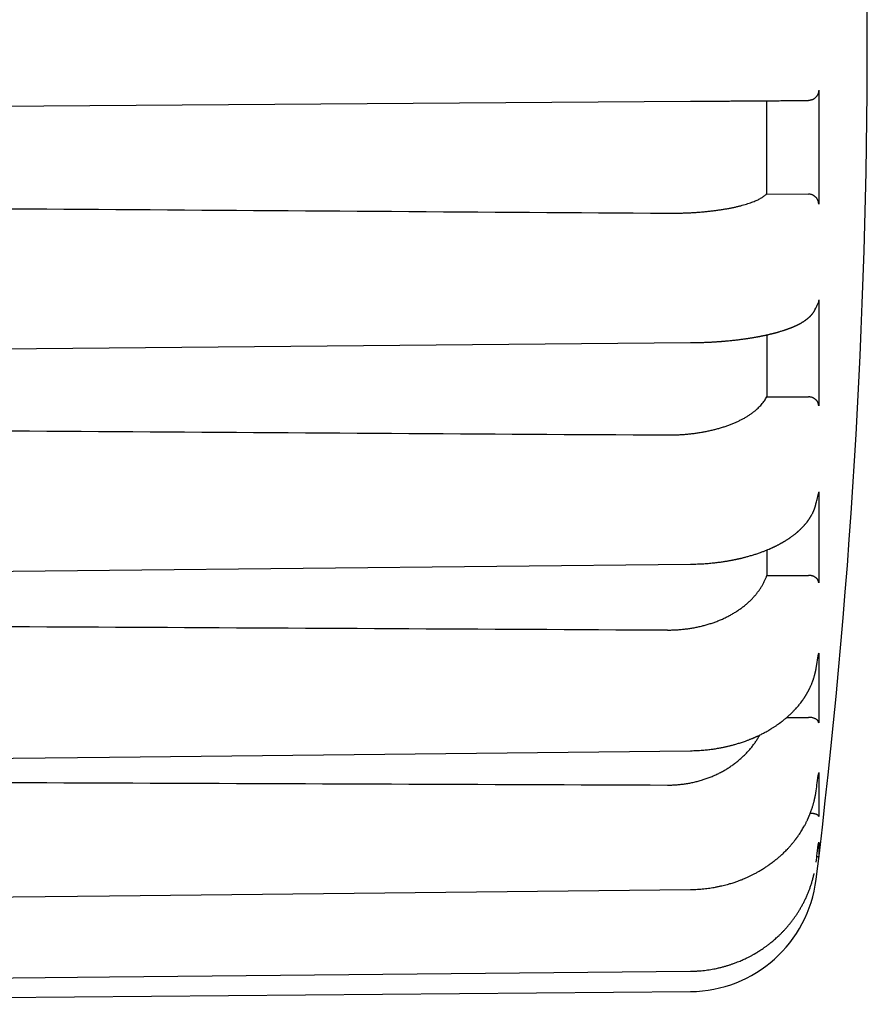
# Model space of a CAD drawing. Header units: millimetres. Extents: x 8 to 399, y 12 to 198.
# Tile 49 of 51: x 382 to 399, y 155 to 175. Entities that reach past the tile are written whole.
import ezdxf

# ---------------------------------------------------------------- set-up
doc = ezdxf.new("R2010")
doc.units = ezdxf.units.MM

msp = doc.modelspace()

# ---------------------------------------------------------------- linework, layer by layer
at = {"color": 7, "linetype": 'Continuous', "lineweight": 30}
for p, q in [((397.799, 173.163), (397.799, 170.936)), ((373.241, 172.794), (395.29, 172.948)), ((397.553, 172.964), (397.601, 172.964)), ((396.78, 171.135), (397.601, 171.131)), ((397.799, 169.062), (397.799, 166.987)), ((396.783, 167.167), (397.601, 167.165)), ((397.799, 165.307), (397.799, 163.525)), ((395.291, 163.893), (395.291, 163.893)), ((396.785, 163.674), (397.601, 163.674)), ((397.749, 161.851), (397.798, 162.139)), ((397.799, 162.154), (397.799, 160.787)), ((397.176, 160.895), (397.601, 160.896)), ((397.799, 159.817), (397.799, 158.957)), ((397.799, 159.817), (397.799, 159.811)), ((397.799, 158.455), (397.799, 158.162)), ((397.799, 158.455), (397.799, 158.454)), ((366.751, 155.283), (395.291, 155.532))]:
    msp.add_line(p, q, dxfattribs=at)
at = {"color": 7, "linetype": 'Continuous', "lineweight": 30, "flags": 128}
for points in [[(373.241, 168.03), (383.921, 168.125), (395.291, 168.226)], [(373.241, 163.667), (383.922, 163.776), (395.291, 163.893)], [(373.242, 160.005), (383.922, 160.12), (395.291, 160.243)], [(397.75, 159.458), (397.75, 159.458), (397.75, 159.459)], [(373.242, 157.291), (383.922, 157.405), (395.291, 157.527)], [(373.241, 155.712), (383.922, 155.817), (395.291, 155.93)]]:
    msp.add_lwpolyline(points, dxfattribs=at)
at = {"color": 7, "linetype": 'Continuous', "lineweight": 30}
for centre, radius, start, end in [((263.751, 174.133), 135, 0, 6.97967), ((263.751, 174.133), 135, 353.02033, 0), ((395.269, 158.031), 2.5, 270.5, 353.0203)]:
    msp.add_arc(centre, radius, start, end, dxfattribs=at)
for centre, major_axis, ratio, start_param, end_param in [((571.562, 174.085), (2506.65, -16.904), 0.001807, 4.633204, 4.641843), ((570.88, 174.085), (2506.65, -15.156), 0.003491, 4.633486, 4.642124), ((569.796, 174.085), (2506.65, -12.375), 0.004936, 4.633923, 4.642561), ((568.384, 174.085), (2506.65, -8.75), 0.006046, 4.634485, 4.643122)]:
    msp.add_ellipse(centre, major_axis=major_axis, ratio=ratio, start_param=start_param, end_param=end_param, dxfattribs=at)
for points, knots in [([(397.799, 173.163), (397.799, 173.157), (397.799, 173.146), (397.797, 173.13), (397.793, 173.113), (397.788, 173.097), (397.782, 173.082), (397.775, 173.067), (397.766, 173.052), (397.756, 173.039), (397.745, 173.026), (397.733, 173.015), (397.72, 173.004), (397.706, 172.994), (397.692, 172.986), (397.677, 172.979), (397.661, 172.973), (397.643, 172.968), (397.623, 172.965), (397.608, 172.964), (397.601, 172.964)], [0, 0, 0, 0, 0.052742, 0.105849, 0.160108, 0.214765, 0.267508, 0.320618, 0.374888, 0.429559, 0.482205, 0.535216, 0.589375, 0.643929, 0.696714, 0.749862, 0.80415, 0.858828, 0.928993, 1, 1, 1, 1]), ([(395.29, 172.948), (395.321, 172.948), (395.383, 172.949), (395.476, 172.949), (395.568, 172.95), (395.66, 172.95), (395.75, 172.951), (395.839, 172.952), (395.927, 172.952), (396.014, 172.953), (396.1, 172.954), (396.186, 172.954), (396.271, 172.955), (396.353, 172.955), (396.434, 172.956), (396.512, 172.956), (396.588, 172.957), (396.661, 172.957), (396.733, 172.958), (396.803, 172.958), (396.871, 172.959), (396.936, 172.959), (396.999, 172.96), (397.058, 172.96), (397.115, 172.961), (397.168, 172.961), (397.218, 172.961), (397.265, 172.962), (397.309, 172.962), (397.35, 172.962), (397.388, 172.963), (397.423, 172.963), (397.454, 172.963), (397.481, 172.963), (397.505, 172.963), (397.524, 172.963), (397.541, 172.964), (397.549, 172.964), (397.553, 172.964)], [0, 0, 0, 0, 0.028192, 0.056228, 0.084155, 0.112019, 0.139865, 0.167243, 0.194692, 0.222257, 0.24998, 0.278145, 0.30616, 0.334071, 0.361924, 0.389765, 0.417142, 0.444596, 0.47217, 0.499907, 0.528064, 0.556072, 0.583976, 0.611824, 0.63966, 0.667033, 0.694484, 0.722055, 0.74979, 0.778, 0.806057, 0.834007, 0.861895, 0.889768, 0.917172, 0.944651, 0.972246, 1, 1, 1, 1]), ([(396.778, 172.958), (396.778, 172.882), (396.778, 172.729), (396.779, 172.501), (396.779, 172.273), (396.779, 172.044), (396.779, 171.816), (396.779, 171.589), (396.78, 171.361), (396.78, 171.21), (396.78, 171.135)], [0, 0, 0, 0, 0.124742, 0.249484, 0.374329, 0.499173, 0.624328, 0.749483, 0.874741, 1, 1, 1, 1]), ([(394.843, 170.759), (394.871, 170.758), (394.926, 170.758), (395.009, 170.759), (395.091, 170.761), (395.174, 170.763), (395.257, 170.767), (395.34, 170.771), (395.423, 170.777), (395.503, 170.783), (395.581, 170.79), (395.658, 170.798), (395.733, 170.806), (395.807, 170.816), (395.88, 170.827), (395.952, 170.838), (396.022, 170.85), (396.09, 170.863), (396.154, 170.876), (396.215, 170.89), (396.275, 170.905), (396.332, 170.921), (396.387, 170.937), (396.44, 170.954), (396.49, 170.971), (396.535, 170.989), (396.576, 171.006), (396.613, 171.023), (396.647, 171.041), (396.679, 171.059), (396.709, 171.077), (396.735, 171.096), (396.759, 171.115), (396.773, 171.128), (396.78, 171.135)], [0, 0, 0, 0, 0.031408, 0.062844, 0.094279, 0.125688, 0.158009, 0.190359, 0.22271, 0.25503, 0.286439, 0.317874, 0.349309, 0.380718, 0.413036, 0.445385, 0.477733, 0.510052, 0.541486, 0.572946, 0.604406, 0.63584, 0.668182, 0.700554, 0.732925, 0.765267, 0.794247, 0.823247, 0.852247, 0.881227, 0.910909, 0.940613, 0.970318, 1, 1, 1, 1]), ([(397.799, 170.936), (397.799, 170.941), (397.799, 170.952), (397.797, 170.968), (397.793, 170.984), (397.788, 171), (397.782, 171.015), (397.775, 171.03), (397.766, 171.044), (397.756, 171.058), (397.745, 171.07), (397.733, 171.081), (397.72, 171.092), (397.706, 171.101), (397.692, 171.109), (397.676, 171.116), (397.661, 171.122), (397.643, 171.126), (397.623, 171.13), (397.608, 171.131), (397.601, 171.131)], [0, 0, 0, 0, 0.052925, 0.105849, 0.160307, 0.214765, 0.267691, 0.320618, 0.375088, 0.429558, 0.482387, 0.535215, 0.589571, 0.643927, 0.696894, 0.749861, 0.804344, 0.858827, 0.928992, 1, 1, 1, 1]), ([(397.733, 168.879), (397.74, 168.895), (397.757, 168.931), (397.773, 168.967), (397.783, 168.987)], [0, 0, 0, 0, 0.435981, 1, 1, 1, 1]), ([(397.799, 169.062), (397.799, 169.057), (397.799, 169.047), (397.797, 169.031), (397.793, 169.015), (397.788, 169), (397.784, 168.991), (397.783, 168.987)], [0, 0, 0, 0, 0.201831, 0.405057, 0.61269, 0.821851, 1, 1, 1, 1]), ([(395.291, 168.226), (395.31, 168.226), (395.349, 168.226), (395.404, 168.227), (395.457, 168.229), (395.506, 168.23), (395.552, 168.232), (395.595, 168.234), (395.633, 168.235), (395.668, 168.237), (395.7, 168.239), (395.729, 168.24), (395.755, 168.242), (395.779, 168.243), (395.8, 168.245), (395.818, 168.246), (395.833, 168.247), (395.846, 168.248), (395.856, 168.249), (395.865, 168.249), (395.871, 168.25), (395.876, 168.25), (395.881, 168.251), (395.888, 168.251), (395.898, 168.252), (395.911, 168.253), (395.927, 168.254), (395.944, 168.256), (395.962, 168.257), (395.981, 168.259), (396.006, 168.261), (396.039, 168.264), (396.079, 168.268), (396.122, 168.273), (396.165, 168.277), (396.206, 168.282), (396.244, 168.287), (396.28, 168.291), (396.316, 168.296), (396.35, 168.301), (396.382, 168.305), (396.412, 168.31), (396.44, 168.314), (396.465, 168.318), (396.488, 168.322), (396.511, 168.325), (396.533, 168.329), (396.558, 168.333), (396.579, 168.337), (396.597, 168.34), (396.61, 168.343), (396.622, 168.345), (396.633, 168.347), (396.641, 168.349), (396.647, 168.35), (396.652, 168.351), (396.657, 168.352), (396.663, 168.353), (396.672, 168.355), (396.684, 168.357), (396.698, 168.36), (396.715, 168.363), (396.732, 168.367), (396.75, 168.371), (396.769, 168.375), (396.786, 168.379), (396.803, 168.382), (396.819, 168.386), (396.835, 168.39), (396.851, 168.394), (396.865, 168.397), (396.878, 168.4), (396.891, 168.403), (396.903, 168.407), (396.917, 168.41), (396.933, 168.414), (396.947, 168.418), (396.958, 168.421), (396.967, 168.423), (396.974, 168.425), (396.98, 168.427), (396.985, 168.428), (396.992, 168.43), (397, 168.432), (397.011, 168.436), (397.023, 168.439), (397.042, 168.445), (397.068, 168.452), (397.097, 168.462), (397.121, 168.469), (397.139, 168.475), (397.151, 168.479), (397.16, 168.482), (397.166, 168.485), (397.171, 168.486), (397.177, 168.488), (397.185, 168.491), (397.194, 168.494), (397.204, 168.498), (397.215, 168.502), (397.224, 168.506), (397.234, 168.509), (397.242, 168.512), (397.251, 168.516), (397.26, 168.519), (397.269, 168.523), (397.277, 168.526), (397.284, 168.529), (397.29, 168.532), (397.296, 168.534), (397.302, 168.536), (397.308, 168.539), (397.314, 168.542), (397.323, 168.546), (397.331, 168.549), (397.339, 168.553), (397.347, 168.556), (397.354, 168.56), (397.362, 168.563), (397.369, 168.567), (397.375, 168.57), (397.381, 168.573), (397.387, 168.575), (397.393, 168.578), (397.399, 168.582), (397.407, 168.585), (397.414, 168.589), (397.422, 168.593), (397.431, 168.598), (397.442, 168.604), (397.453, 168.61), (397.463, 168.616), (397.473, 168.622), (397.483, 168.628), (397.495, 168.635), (397.508, 168.643), (397.521, 168.652), (397.534, 168.661), (397.546, 168.669), (397.556, 168.677), (397.567, 168.684), (397.577, 168.693), (397.587, 168.701), (397.597, 168.709), (397.609, 168.719), (397.618, 168.728), (397.626, 168.735), (397.63, 168.739), (397.633, 168.742), (397.637, 168.745), (397.641, 168.75), (397.645, 168.755), (397.651, 168.761), (397.657, 168.767), (397.663, 168.774), (397.668, 168.78), (397.673, 168.786), (397.678, 168.792), (397.684, 168.8), (397.69, 168.808), (397.697, 168.817), (397.703, 168.826), (397.707, 168.832), (397.71, 168.837), (397.712, 168.84), (397.714, 168.845), (397.717, 168.85), (397.721, 168.856), (397.724, 168.863), (397.728, 168.871), (397.731, 168.876), (397.733, 168.879)], [0, 0, 0, 0, 0.017145, 0.033362, 0.048658, 0.063039, 0.076508, 0.089071, 0.100088, 0.110301, 0.119714, 0.128325, 0.136136, 0.143133, 0.149332, 0.154733, 0.159337, 0.163142, 0.166202, 0.168582, 0.170488, 0.17192, 0.173239, 0.175087, 0.17823, 0.182256, 0.187018, 0.192123, 0.197551, 0.203303, 0.209379, 0.220793, 0.233208, 0.24663, 0.261028, 0.273006, 0.285215, 0.29683, 0.307824, 0.319225, 0.329881, 0.339796, 0.348973, 0.357412, 0.365114, 0.372165, 0.379831, 0.388262, 0.39746, 0.402062, 0.406816, 0.41114, 0.41476, 0.417674, 0.419707, 0.421203, 0.422927, 0.42516, 0.427903, 0.432266, 0.437503, 0.443616, 0.449813, 0.456694, 0.463579, 0.470105, 0.47627, 0.482076, 0.488566, 0.494536, 0.499986, 0.504914, 0.509527, 0.514522, 0.520056, 0.526128, 0.532668, 0.536686, 0.540115, 0.542954, 0.545204, 0.547225, 0.549749, 0.553398, 0.557774, 0.562879, 0.568593, 0.582013, 0.594883, 0.607204, 0.613563, 0.618992, 0.623485, 0.625694, 0.627732, 0.630443, 0.633958, 0.638373, 0.643407, 0.648288, 0.652949, 0.657389, 0.661607, 0.665602, 0.670363, 0.674756, 0.678753, 0.682351, 0.68555, 0.688349, 0.69107, 0.693948, 0.697547, 0.701868, 0.706468, 0.710816, 0.714911, 0.718752, 0.722914, 0.726746, 0.730273, 0.733495, 0.736464, 0.739838, 0.743566, 0.747825, 0.752362, 0.756831, 0.76123, 0.768625, 0.775389, 0.781202, 0.786987, 0.793541, 0.800597, 0.809403, 0.818395, 0.826977, 0.834727, 0.842199, 0.849455, 0.85694, 0.864553, 0.87168, 0.880053, 0.890182, 0.894236, 0.897694, 0.900557, 0.903038, 0.90592, 0.910411, 0.915359, 0.920454, 0.925967, 0.930807, 0.934953, 0.939558, 0.94488, 0.951711, 0.958447, 0.964582, 0.969947, 0.972084, 0.974114, 0.976863, 0.980709, 0.984505, 0.988983, 0.994147, 1, 1, 1, 1]), ([(396.782, 168.378), (396.782, 168.325), (396.782, 168.202), (396.782, 168.008), (396.782, 167.796), (396.782, 167.585), (396.783, 167.375), (396.783, 167.236), (396.783, 167.167)], [0, 0, 0, 0, 0.127487, 0.301586, 0.476117, 0.650648, 0.825324, 1, 1, 1, 1]), ([(394.843, 166.421), (394.871, 166.421), (394.926, 166.421), (395.009, 166.423), (395.091, 166.427), (395.174, 166.432), (395.257, 166.44), (395.34, 166.449), (395.423, 166.46), (395.503, 166.473), (395.581, 166.487), (395.658, 166.502), (395.733, 166.52), (395.807, 166.539), (395.88, 166.559), (395.952, 166.582), (396.022, 166.606), (396.09, 166.631), (396.154, 166.658), (396.215, 166.685), (396.275, 166.714), (396.332, 166.744), (396.387, 166.776), (396.44, 166.809), (396.49, 166.844), (396.535, 166.878), (396.577, 166.912), (396.614, 166.946), (396.649, 166.981), (396.681, 167.017), (396.711, 167.053), (396.738, 167.091), (396.762, 167.129), (396.776, 167.154), (396.783, 167.167)], [0, 0, 0, 0, 0.031264, 0.062555, 0.093846, 0.12511, 0.157283, 0.189485, 0.221687, 0.253859, 0.285123, 0.316414, 0.347705, 0.378969, 0.41114, 0.443339, 0.475539, 0.50771, 0.538999, 0.570314, 0.60163, 0.632919, 0.665112, 0.697335, 0.729558, 0.761751, 0.79115, 0.820571, 0.849992, 0.87939, 0.909531, 0.939695, 0.96986, 1, 1, 1, 1]), ([(397.799, 166.987), (397.799, 166.992), (397.799, 167.002), (397.797, 167.017), (397.793, 167.032), (397.788, 167.046), (397.782, 167.06), (397.775, 167.073), (397.766, 167.086), (397.756, 167.098), (397.745, 167.11), (397.733, 167.12), (397.72, 167.13), (397.706, 167.138), (397.692, 167.145), (397.676, 167.152), (397.661, 167.157), (397.643, 167.161), (397.623, 167.164), (397.608, 167.165), (397.601, 167.165)], [0, 0, 0, 0, 0.052925, 0.105849, 0.160307, 0.214765, 0.267691, 0.320618, 0.375088, 0.429558, 0.482387, 0.535215, 0.589571, 0.643927, 0.696894, 0.749861, 0.804344, 0.858827, 0.928992, 1, 1, 1, 1]), ([(397.746, 165.07), (397.753, 165.1), (397.77, 165.168), (397.786, 165.237), (397.795, 165.275)], [0, 0, 0, 0, 0.437015, 1, 1, 1, 1]), ([(397.799, 165.307), (397.799, 165.303), (397.799, 165.293), (397.797, 165.283), (397.796, 165.277), (397.795, 165.275)], [0, 0, 0, 0, 0.422301, 0.847519, 1, 1, 1, 1]), ([(395.291, 163.893), (395.314, 163.893), (395.36, 163.894), (395.426, 163.896), (395.49, 163.899), (395.551, 163.902), (395.609, 163.906), (395.664, 163.911), (395.716, 163.916), (395.765, 163.921), (395.811, 163.926), (395.855, 163.932), (395.897, 163.938), (395.935, 163.943), (395.971, 163.949), (396.005, 163.954), (396.035, 163.959), (396.063, 163.964), (396.088, 163.969), (396.11, 163.973), (396.131, 163.977), (396.149, 163.981), (396.164, 163.984), (396.177, 163.987), (396.188, 163.989), (396.198, 163.991), (396.207, 163.993), (396.214, 163.995), (396.222, 163.996), (396.232, 163.999), (396.245, 164.001), (396.259, 164.005), (396.276, 164.009), (396.296, 164.013), (396.318, 164.019), (396.343, 164.025), (396.37, 164.032), (396.399, 164.04), (396.432, 164.049), (396.467, 164.059), (396.503, 164.07), (396.538, 164.081), (396.572, 164.092), (396.607, 164.103), (396.641, 164.115), (396.674, 164.127), (396.703, 164.138), (396.732, 164.148), (396.765, 164.161), (396.805, 164.178), (396.842, 164.194), (396.87, 164.206), (396.888, 164.214), (396.904, 164.221), (396.917, 164.227), (396.927, 164.232), (396.937, 164.237), (396.947, 164.242), (396.959, 164.248), (396.974, 164.255), (396.991, 164.264), (397.012, 164.274), (397.03, 164.284), (397.047, 164.293), (397.06, 164.3), (397.072, 164.307), (397.082, 164.312), (397.09, 164.317), (397.095, 164.32), (397.1, 164.323), (397.104, 164.325), (397.109, 164.328), (397.116, 164.332), (397.127, 164.338), (397.14, 164.346), (397.155, 164.356), (397.171, 164.366), (397.188, 164.377), (397.205, 164.387), (397.22, 164.397), (397.233, 164.407), (397.247, 164.416), (397.262, 164.427), (397.279, 164.439), (397.298, 164.453), (397.316, 164.467), (397.336, 164.482), (397.357, 164.499), (397.372, 164.512), (397.383, 164.522), (397.39, 164.528), (397.397, 164.533), (397.403, 164.539), (397.41, 164.545), (397.417, 164.552), (397.426, 164.56), (397.435, 164.568), (397.444, 164.576), (397.452, 164.584), (397.459, 164.591), (397.467, 164.599), (397.475, 164.607), (397.483, 164.616), (397.491, 164.624), (397.498, 164.632), (397.506, 164.64), (397.515, 164.65), (397.525, 164.661), (397.535, 164.673), (397.545, 164.684), (397.555, 164.697), (397.566, 164.71), (397.576, 164.724), (397.585, 164.736), (397.593, 164.746), (397.599, 164.755), (397.605, 164.763), (397.611, 164.772), (397.618, 164.783), (397.625, 164.794), (397.632, 164.805), (397.639, 164.815), (397.644, 164.825), (397.65, 164.834), (397.654, 164.842), (397.659, 164.85), (397.665, 164.862), (397.673, 164.876), (397.682, 164.894), (397.689, 164.909), (397.695, 164.922), (397.7, 164.933), (397.705, 164.944), (397.709, 164.956), (397.714, 164.967), (397.717, 164.976), (397.72, 164.983), (397.722, 164.991), (397.725, 164.999), (397.728, 165.008), (397.731, 165.016), (397.733, 165.023), (397.735, 165.029), (397.737, 165.035), (397.739, 165.042), (397.741, 165.05), (397.743, 165.06), (397.745, 165.067), (397.746, 165.07)], [0, 0, 0, 0, 0.019826, 0.038859, 0.057106, 0.074577, 0.091277, 0.106934, 0.121857, 0.136049, 0.14951, 0.162469, 0.174673, 0.186123, 0.196819, 0.20676, 0.215787, 0.224083, 0.231647, 0.238478, 0.244679, 0.250113, 0.254776, 0.258708, 0.262182, 0.265196, 0.267816, 0.270043, 0.272195, 0.275298, 0.279111, 0.283619, 0.28882, 0.29505, 0.302048, 0.309814, 0.318347, 0.327649, 0.337721, 0.349967, 0.361752, 0.373071, 0.383936, 0.396279, 0.407969, 0.418999, 0.429363, 0.439056, 0.448517, 0.464991, 0.482181, 0.489127, 0.495813, 0.501757, 0.506959, 0.510586, 0.513955, 0.51788, 0.52244, 0.527628, 0.535066, 0.543096, 0.551718, 0.557322, 0.562944, 0.567843, 0.571953, 0.575275, 0.577332, 0.578963, 0.580738, 0.582795, 0.585133, 0.590012, 0.595781, 0.602222, 0.609247, 0.616857, 0.624722, 0.63138, 0.63706, 0.64311, 0.649641, 0.658646, 0.66738, 0.675785, 0.686224, 0.696673, 0.706768, 0.710519, 0.714136, 0.717585, 0.720862, 0.724327, 0.728422, 0.733147, 0.73838, 0.743355, 0.747942, 0.752142, 0.755956, 0.761342, 0.7661, 0.770628, 0.775042, 0.779869, 0.785356, 0.79159, 0.798367, 0.804894, 0.811094, 0.81913, 0.826508, 0.83292, 0.839191, 0.842892, 0.847001, 0.851915, 0.857635, 0.863785, 0.869475, 0.874643, 0.879688, 0.884097, 0.888329, 0.892523, 0.896684, 0.905534, 0.914377, 0.923498, 0.928191, 0.933451, 0.93922, 0.945182, 0.950992, 0.954715, 0.958097, 0.961798, 0.966127, 0.970649, 0.97455, 0.977811, 0.980259, 0.982958, 0.986279, 0.990226, 0.994799, 1, 1, 1, 1]), ([(396.785, 164.17), (396.785, 164.122), (396.785, 164.015), (396.785, 163.849), (396.785, 163.733), (396.785, 163.674)], [0, 0, 0, 0, 0.2833258, 0.6416629, 1, 1, 1, 1]), ([(394.843, 162.604), (394.871, 162.604), (394.926, 162.605), (395.009, 162.608), (395.091, 162.614), (395.174, 162.622), (395.257, 162.633), (395.34, 162.646), (395.423, 162.662), (395.503, 162.68), (395.581, 162.7), (395.658, 162.723), (395.733, 162.747), (395.807, 162.774), (395.88, 162.804), (395.952, 162.836), (396.022, 162.87), (396.09, 162.906), (396.154, 162.944), (396.215, 162.983), (396.275, 163.024), (396.332, 163.067), (396.387, 163.112), (396.44, 163.159), (396.49, 163.208), (396.536, 163.257), (396.577, 163.306), (396.615, 163.355), (396.651, 163.405), (396.684, 163.457), (396.714, 163.51), (396.741, 163.564), (396.765, 163.619), (396.779, 163.656), (396.785, 163.674)], [0, 0, 0, 0, 0.031139, 0.062305, 0.09347, 0.124609, 0.156653, 0.188726, 0.220799, 0.252842, 0.283981, 0.315146, 0.346312, 0.377451, 0.409492, 0.441563, 0.473634, 0.505676, 0.536839, 0.568029, 0.599219, 0.630382, 0.662446, 0.694539, 0.726632, 0.758697, 0.788459, 0.818244, 0.84803, 0.877792, 0.908332, 0.938896, 0.969461, 1, 1, 1, 1]), ([(397.799, 163.525), (397.799, 163.53), (397.799, 163.538), (397.797, 163.55), (397.793, 163.563), (397.788, 163.575), (397.782, 163.586), (397.775, 163.598), (397.766, 163.608), (397.756, 163.618), (397.745, 163.628), (397.733, 163.637), (397.72, 163.645), (397.706, 163.652), (397.692, 163.658), (397.676, 163.663), (397.661, 163.667), (397.643, 163.671), (397.623, 163.674), (397.608, 163.674), (397.601, 163.674)], [0, 0, 0, 0, 0.052925, 0.105849, 0.160307, 0.214765, 0.267691, 0.320618, 0.375088, 0.429558, 0.482387, 0.535215, 0.589571, 0.643927, 0.696894, 0.749861, 0.804344, 0.858827, 0.928992, 1, 1, 1, 1]), ([(397.799, 162.154), (397.799, 162.15), (397.799, 162.145), (397.798, 162.14), (397.798, 162.139)], [0, 0, 0, 0, 0.752827, 1, 1, 1, 1]), ([(395.291, 160.243), (395.312, 160.244), (395.353, 160.244), (395.412, 160.247), (395.47, 160.25), (395.524, 160.254), (395.576, 160.258), (395.625, 160.263), (395.671, 160.269), (395.714, 160.274), (395.758, 160.28), (395.8, 160.287), (395.843, 160.294), (395.881, 160.301), (395.917, 160.308), (395.949, 160.315), (395.978, 160.321), (396.005, 160.327), (396.032, 160.333), (396.059, 160.34), (396.087, 160.347), (396.116, 160.354), (396.147, 160.363), (396.179, 160.372), (396.214, 160.382), (396.252, 160.394), (396.29, 160.406), (396.328, 160.419), (396.362, 160.431), (396.392, 160.442), (396.418, 160.452), (396.443, 160.461), (396.467, 160.471), (396.487, 160.479), (396.502, 160.485), (396.512, 160.489), (396.519, 160.492), (396.526, 160.495), (396.534, 160.498), (396.543, 160.502), (396.554, 160.507), (396.566, 160.513), (396.58, 160.519), (396.593, 160.525), (396.607, 160.531), (396.628, 160.541), (396.656, 160.554), (396.689, 160.571), (396.723, 160.588), (396.756, 160.606), (396.791, 160.626), (396.828, 160.646), (396.859, 160.665), (396.886, 160.682), (396.908, 160.696), (396.931, 160.71), (396.953, 160.725), (396.975, 160.74), (396.995, 160.754), (397.011, 160.765), (397.024, 160.774), (397.033, 160.781), (397.041, 160.787), (397.048, 160.792), (397.053, 160.795), (397.056, 160.798), (397.06, 160.801), (397.065, 160.805), (397.072, 160.81), (397.081, 160.817), (397.092, 160.825), (397.104, 160.835), (397.118, 160.846), (397.133, 160.858), (397.148, 160.871), (397.163, 160.883), (397.182, 160.9), (397.204, 160.919), (397.23, 160.943), (397.253, 160.964), (397.273, 160.984), (397.292, 161.003), (397.31, 161.022), (397.33, 161.042), (397.352, 161.067), (397.377, 161.094), (397.402, 161.124), (397.426, 161.154), (397.451, 161.185), (397.475, 161.217), (397.494, 161.245), (397.508, 161.265), (397.516, 161.277), (397.523, 161.287), (397.528, 161.296), (397.533, 161.303), (397.537, 161.31), (397.542, 161.318), (397.548, 161.327), (397.554, 161.336), (397.56, 161.346), (397.566, 161.357), (397.573, 161.369), (397.58, 161.381), (397.586, 161.392), (397.591, 161.402), (397.597, 161.412), (397.602, 161.423), (397.608, 161.434), (397.615, 161.447), (397.622, 161.462), (397.631, 161.481), (397.642, 161.503), (397.653, 161.528), (397.662, 161.551), (397.67, 161.571), (397.677, 161.588), (397.683, 161.604), (397.688, 161.618), (397.693, 161.632), (397.698, 161.647), (397.703, 161.663), (397.708, 161.68), (397.713, 161.697), (397.717, 161.712), (397.721, 161.725), (397.724, 161.737), (397.727, 161.748), (397.729, 161.757), (397.731, 161.766), (397.733, 161.775), (397.736, 161.786), (397.739, 161.799), (397.742, 161.815), (397.745, 161.832), (397.748, 161.844), (397.749, 161.851)], [0, 0, 0, 0, 0.0175652, 0.0344071, 0.0505328, 0.0659481, 0.0806579, 0.0944221, 0.1075125, 0.1199314, 0.1316804, 0.1447955, 0.156964, 0.1681863, 0.1784622, 0.1877911, 0.1961719, 0.2042319, 0.2118064, 0.2197662, 0.2281175, 0.2368621, 0.246002, 0.2555292, 0.2664358, 0.2777891, 0.2895904, 0.3014674, 0.312804, 0.3214618, 0.3297739, 0.3377416, 0.3453661, 0.352583, 0.3565721, 0.3597952, 0.3622523, 0.3641095, 0.366431, 0.3694057, 0.3730342, 0.3772725, 0.3816969, 0.3862055, 0.3907981, 0.3954747, 0.4068304, 0.4186518, 0.4298011, 0.4413666, 0.4535752, 0.4664659, 0.4800341, 0.4879436, 0.4960634, 0.5043895, 0.5129191, 0.5214526, 0.5292948, 0.5363888, 0.5402406, 0.5438306, 0.5471591, 0.5499365, 0.5518787, 0.5529976, 0.5543755, 0.5564627, 0.5592589, 0.5627643, 0.5670722, 0.5721186, 0.577904, 0.5843811, 0.5908773, 0.5971756, 0.6032765, 0.6153529, 0.626576, 0.6369547, 0.6464817, 0.6552161, 0.6632083, 0.6728542, 0.6837563, 0.6966023, 0.7103321, 0.7238422, 0.7358415, 0.7510488, 0.7653007, 0.7709123, 0.7759301, 0.7803055, 0.7840386, 0.7865446, 0.7893045, 0.7925994, 0.7964295, 0.8002579, 0.8043941, 0.808837, 0.8135865, 0.8186396, 0.8234129, 0.8274796, 0.8308396, 0.8353086, 0.8399974, 0.8450289, 0.8508804, 0.857678, 0.8673116, 0.8772045, 0.8868831, 0.8939028, 0.900586, 0.9066412, 0.9119567, 0.9171701, 0.9227142, 0.9288203, 0.9355431, 0.9425051, 0.9477523, 0.9527021, 0.9573037, 0.9614601, 0.9652061, 0.9678179, 0.9712124, 0.9753912, 0.9803565, 0.9861109, 0.9926574, 1, 1, 1, 1]), ([(397.799, 160.787), (397.799, 160.791), (397.798, 160.799), (397.794, 160.811), (397.788, 160.823), (397.78, 160.834), (397.769, 160.845), (397.756, 160.855), (397.741, 160.864), (397.724, 160.873), (397.706, 160.88), (397.686, 160.886), (397.666, 160.89), (397.644, 160.894), (397.623, 160.896), (397.608, 160.896), (397.601, 160.896)], [0, 0, 0, 0, 0.071511, 0.143248, 0.214757, 0.286275, 0.358023, 0.429541, 0.500918, 0.572523, 0.643902, 0.715456, 0.787237, 0.858794, 0.929397, 1, 1, 1, 1]), ([(394.843, 159.572), (394.871, 159.572), (394.926, 159.572), (395.009, 159.576), (395.091, 159.584), (395.174, 159.594), (395.257, 159.607), (395.34, 159.624), (395.423, 159.643), (395.503, 159.666), (395.581, 159.691), (395.658, 159.719), (395.733, 159.749), (395.807, 159.782), (395.88, 159.819), (395.952, 159.858), (396.022, 159.9), (396.09, 159.945), (396.154, 159.991), (396.215, 160.039), (396.275, 160.089), (396.332, 160.142), (396.387, 160.198), (396.44, 160.255), (396.49, 160.315), (396.536, 160.376), (396.578, 160.437), (396.615, 160.494), (396.636, 160.532), (396.646, 160.55)], [0, 0, 0, 0, 0.036886, 0.073803, 0.11072, 0.147606, 0.185563, 0.223555, 0.261547, 0.299504, 0.33639, 0.373307, 0.410224, 0.44711, 0.485065, 0.523054, 0.561044, 0.598999, 0.635913, 0.672858, 0.709804, 0.746717, 0.784698, 0.822714, 0.86073, 0.898711, 0.934416, 0.97015, 1, 1, 1, 1]), ([(397.75, 159.459), (397.757, 159.51), (397.773, 159.628), (397.79, 159.745), (397.799, 159.811)], [0, 0, 0, 0, 0.438276, 1, 1, 1, 1]), ([(395.291, 157.527), (395.314, 157.528), (395.359, 157.529), (395.426, 157.532), (395.49, 157.536), (395.552, 157.542), (395.612, 157.549), (395.669, 157.556), (395.725, 157.565), (395.782, 157.575), (395.841, 157.587), (395.901, 157.6), (395.958, 157.614), (396.011, 157.628), (396.06, 157.642), (396.104, 157.655), (396.143, 157.668), (396.18, 157.681), (396.214, 157.693), (396.246, 157.704), (396.275, 157.715), (396.308, 157.729), (396.348, 157.745), (396.396, 157.766), (396.445, 157.788), (396.498, 157.814), (396.553, 157.842), (396.61, 157.873), (396.66, 157.902), (396.702, 157.928), (396.736, 157.949), (396.768, 157.969), (396.797, 157.989), (396.821, 158.005), (396.839, 158.018), (396.853, 158.028), (396.866, 158.037), (396.877, 158.046), (396.887, 158.053), (396.894, 158.059), (396.899, 158.063), (396.905, 158.067), (396.911, 158.071), (396.919, 158.077), (396.929, 158.086), (396.942, 158.096), (396.956, 158.107), (396.97, 158.118), (396.984, 158.13), (396.998, 158.141), (397.017, 158.157), (397.04, 158.177), (397.068, 158.202), (397.096, 158.229), (397.125, 158.257), (397.156, 158.287), (397.183, 158.315), (397.206, 158.34), (397.226, 158.361), (397.246, 158.384), (397.266, 158.407), (397.285, 158.43), (397.303, 158.452), (397.319, 158.472), (397.332, 158.488), (397.341, 158.5), (397.348, 158.508), (397.352, 158.514), (397.355, 158.518), (397.358, 158.523), (397.363, 158.529), (397.368, 158.536), (397.375, 158.545), (397.383, 158.556), (397.391, 158.568), (397.401, 158.582), (397.411, 158.597), (397.428, 158.621), (397.449, 158.654), (397.474, 158.694), (397.497, 158.733), (397.516, 158.767), (397.532, 158.796), (397.545, 158.821), (397.557, 158.844), (397.568, 158.866), (397.577, 158.886), (397.585, 158.903), (397.592, 158.918), (397.598, 158.931), (397.602, 158.94), (397.605, 158.947), (397.607, 158.952), (397.61, 158.959), (397.614, 158.968), (397.619, 158.979), (397.624, 158.991), (397.629, 159.006), (397.636, 159.021), (397.644, 159.044), (397.655, 159.072), (397.666, 159.106), (397.677, 159.137), (397.685, 159.166), (397.693, 159.192), (397.7, 159.216), (397.706, 159.238), (397.711, 159.258), (397.715, 159.276), (397.718, 159.289), (397.72, 159.298), (397.721, 159.303), (397.722, 159.308), (397.723, 159.313), (397.725, 159.318), (397.726, 159.324), (397.727, 159.332), (397.73, 159.342), (397.732, 159.355), (397.735, 159.371), (397.739, 159.389), (397.742, 159.41), (397.746, 159.433), (397.748, 159.449), (397.75, 159.458)], [0, 0, 0, 0, 0.019198, 0.037791, 0.055788, 0.073196, 0.090022, 0.10627, 0.121944, 0.13705, 0.155235, 0.172528, 0.188932, 0.204449, 0.219078, 0.231607, 0.243402, 0.254455, 0.264741, 0.274259, 0.283017, 0.291018, 0.305102, 0.319791, 0.335096, 0.352147, 0.369921, 0.388444, 0.40775, 0.419941, 0.431511, 0.442445, 0.452738, 0.462388, 0.46751, 0.47243, 0.477146, 0.481535, 0.485206, 0.487568, 0.48947, 0.491141, 0.493298, 0.495995, 0.500217, 0.505198, 0.510353, 0.515599, 0.520935, 0.526362, 0.531881, 0.542558, 0.553563, 0.564911, 0.57692, 0.589718, 0.603312, 0.611698, 0.620364, 0.629314, 0.638559, 0.647866, 0.65642, 0.664144, 0.671034, 0.675003, 0.678198, 0.680291, 0.681455, 0.683031, 0.685299, 0.68826, 0.691583, 0.695489, 0.699977, 0.705047, 0.710698, 0.716579, 0.731824, 0.746322, 0.760077, 0.773101, 0.782097, 0.790713, 0.798935, 0.806469, 0.8132, 0.81903, 0.824086, 0.828368, 0.83202, 0.833554, 0.835269, 0.837612, 0.840595, 0.844218, 0.848399, 0.853198, 0.858509, 0.863761, 0.875692, 0.886814, 0.897127, 0.906392, 0.914888, 0.922611, 0.929611, 0.935981, 0.941722, 0.946833, 0.948632, 0.950337, 0.951949, 0.953466, 0.954895, 0.95673, 0.959291, 0.962578, 0.966803, 0.971829, 0.977658, 0.984294, 0.991739, 1, 1, 1, 1]), ([(397.799, 158.957), (397.799, 158.959), (397.799, 158.962), (397.797, 158.968), (397.793, 158.973), (397.788, 158.978), (397.782, 158.983), (397.775, 158.988), (397.766, 158.992), (397.756, 158.997), (397.745, 159.001), (397.733, 159.004), (397.72, 159.008), (397.706, 159.011), (397.692, 159.013), (397.676, 159.016), (397.661, 159.017), (397.647, 159.019), (397.638, 159.019), (397.635, 159.019)], [0, 0, 0, 0, 0.059484, 0.118967, 0.180174, 0.241382, 0.300867, 0.360353, 0.421574, 0.482795, 0.542171, 0.601547, 0.662639, 0.723732, 0.783263, 0.842794, 0.904029, 0.965265, 1, 1, 1, 1]), ([(397.75, 158.063), (397.757, 158.12), (397.774, 158.25), (397.79, 158.381), (397.799, 158.454)], [0, 0, 0, 0, 0.4377812, 1, 1, 1, 1]), ([(397.799, 158.162), (397.799, 158.162), (397.799, 158.163), (397.797, 158.164), (397.793, 158.165), (397.788, 158.166), (397.782, 158.167), (397.775, 158.168), (397.768, 158.169), (397.764, 158.169), (397.764, 158.169)], [0, 0, 0, 0, 0.136913, 0.273826, 0.414706, 0.555586, 0.692504, 0.829422, 0.970334, 1, 1, 1, 1]), ([(395.291, 155.93), (395.315, 155.93), (395.361, 155.931), (395.431, 155.934), (395.498, 155.94), (395.563, 155.946), (395.626, 155.954), (395.686, 155.964), (395.745, 155.974), (395.806, 155.986), (395.869, 156.001), (395.933, 156.017), (395.994, 156.034), (396.052, 156.052), (396.108, 156.071), (396.162, 156.09), (396.212, 156.11), (396.26, 156.129), (396.303, 156.148), (396.343, 156.166), (396.379, 156.183), (396.412, 156.199), (396.44, 156.213), (396.466, 156.227), (396.489, 156.239), (396.509, 156.25), (396.527, 156.26), (396.541, 156.268), (396.554, 156.276), (396.564, 156.281), (396.571, 156.286), (396.576, 156.289), (396.58, 156.291), (396.584, 156.294), (396.588, 156.296), (396.594, 156.299), (396.6, 156.303), (396.608, 156.308), (396.615, 156.313), (396.623, 156.318), (396.642, 156.329), (396.671, 156.348), (396.713, 156.376), (396.756, 156.407), (396.801, 156.44), (396.843, 156.472), (396.882, 156.503), (396.917, 156.533), (396.953, 156.564), (396.989, 156.597), (397.026, 156.631), (397.063, 156.667), (397.1, 156.705), (397.137, 156.745), (397.174, 156.786), (397.211, 156.83), (397.25, 156.877), (397.288, 156.927), (397.325, 156.978), (397.361, 157.029), (397.394, 157.08), (397.427, 157.133), (397.46, 157.189), (397.492, 157.247), (397.523, 157.307), (397.553, 157.371), (397.581, 157.434), (397.607, 157.497), (397.63, 157.56), (397.653, 157.626), (397.673, 157.693), (397.692, 157.763), (397.705, 157.813), (397.711, 157.84), (397.712, 157.844)], [0, 0, 0, 0, 0.021158, 0.04171, 0.061665, 0.081033, 0.09982, 0.118032, 0.135674, 0.152751, 0.173422, 0.193211, 0.212121, 0.230154, 0.247311, 0.264551, 0.280773, 0.295938, 0.310061, 0.323152, 0.335219, 0.345664, 0.355209, 0.363856, 0.371607, 0.378464, 0.384413, 0.389473, 0.393768, 0.397434, 0.399416, 0.40115, 0.402636, 0.403874, 0.40525, 0.407062, 0.409489, 0.412175, 0.414905, 0.417677, 0.420493, 0.434344, 0.449359, 0.465261, 0.482032, 0.499662, 0.513018, 0.526818, 0.541052, 0.555708, 0.570787, 0.586316, 0.602673, 0.618515, 0.635175, 0.652663, 0.670991, 0.690201, 0.710295, 0.728105, 0.746528, 0.765547, 0.78514, 0.805281, 0.82598, 0.84725, 0.8691, 0.889178, 0.909741, 0.930798, 0.952361, 0.974445, 0.996657, 1, 1, 1, 1])]:
    msp.add_open_spline(points, degree=3, knots=knots, dxfattribs=at)

doc.saveas('drawing.dxf')
